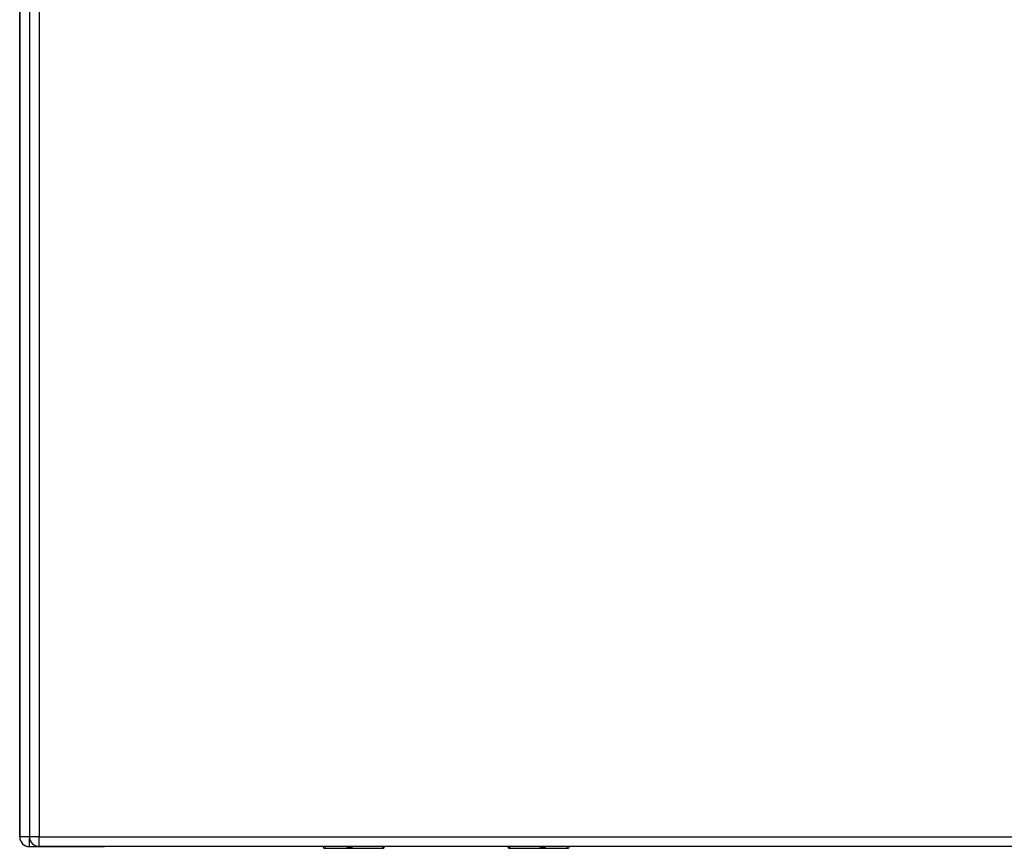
# Model space of a CAD drawing. Header units: inches. Extents: x 23 to 567, y 61 to 264.
# Tile 130 of 256: x 242 to 252, y 145 to 153. Entities that reach past the tile are written whole.
import ezdxf

# ---------------------------------------------------------------- set-up
doc = ezdxf.new("R2010")
doc.units = ezdxf.units.IN
doc.header["$MEASUREMENT"] = 0
doc.layers.add('Visible Edges(ANSI)', color=7, linetype='Continuous', lineweight=25)
doc.layers.add('Visible Tangent Edges(ANSI)', color=7, linetype='Continuous', lineweight=25)

msp = doc.modelspace()

# ---------------------------------------------------------------- linework, layer by layer
at = {"layer": 'Visible Edges(ANSI)'}
for p, q in [((241.969, 176.43), (241.969, 144.71)), ((241.87, 175.735), (241.87, 145.483)), ((241.87, 145.483), (241.87, 175.735)), ((241.87, 144.708), (241.87, 145.483)), ((241.87, 145.483), (241.87, 144.708)), ((241.969, 144.609), (242.736, 144.609)), ((295.673, 144.611), (242.068, 144.611)), ((244.964, 144.609), (242.736, 144.609)), ((245.573, 144.591), (244.983, 144.591)), ((245.589, 144.611), (245.589, 144.607)), ((246.849, 144.609), (245.589, 144.609)), ((246.849, 144.607), (246.849, 144.611)), ((247.454, 144.591), (246.864, 144.591)), ((260.065, 144.609), (247.473, 144.609))]:
    msp.add_line(p, q, dxfattribs=at)
for centre, radius, start, end in [((241.969, 144.708), 0.099, 180, 270), ((242.068, 144.71), 0.099, 180, 270), ((244.983, 144.611), 0.0197, 180.55, 270), ((245.573, 144.607), 0.0157, 270, 0), ((246.864, 144.607), 0.0157, 180, 270), ((247.454, 144.611), 0.0197, 270, 359.45)]:
    msp.add_arc(centre, radius, start, end, dxfattribs=at)
at = {"layer": 'Visible Tangent Edges(ANSI)'}
for p, q in [((242.068, 176.43), (242.068, 144.71)), ((241.969, 144.708), (241.87, 144.708)), ((242.068, 144.71), (241.969, 144.71)), ((241.969, 144.609), (241.969, 144.7)), ((242.068, 144.611), (242.068, 144.71)), ((242.068, 144.71), (295.673, 144.71)), ((244.983, 144.611), (244.983, 144.591)), ((245.573, 144.591), (245.573, 144.611)), ((246.864, 144.611), (246.864, 144.591)), ((247.454, 144.591), (247.454, 144.611))]:
    msp.add_line(p, q, dxfattribs=at)
at = {"layer": 'Visible Tangent Edges(ANSI)', "flags": 128}
for points in [[(245.203, 144.611), (245.204, 144.609), (245.205, 144.608), (245.207, 144.606), (245.209, 144.605), (245.211, 144.604), (245.214, 144.603), (245.217, 144.602), (245.22, 144.601), (245.223, 144.601), (245.227, 144.6), (245.231, 144.6), (245.234, 144.6), (245.238, 144.6), (245.242, 144.6), (245.245, 144.601), (245.249, 144.601), (245.252, 144.602), (245.255, 144.603), (245.258, 144.604), (245.26, 144.605), (245.262, 144.606), (245.263, 144.608), (245.265, 144.609), (245.265, 144.611)], [(245.246, 144.611), (245.245, 144.611), (245.244, 144.61), (245.243, 144.61), (245.242, 144.61), (245.241, 144.61), (245.24, 144.61), (245.239, 144.61), (245.238, 144.61), (245.237, 144.61), (245.236, 144.609), (245.235, 144.609), (245.234, 144.609), (245.233, 144.609), (245.232, 144.609), (245.231, 144.61), (245.23, 144.61), (245.229, 144.61), (245.229, 144.61), (245.228, 144.61), (245.227, 144.61), (245.226, 144.61), (245.225, 144.61), (245.224, 144.611), (245.223, 144.611)], [(247.172, 144.611), (247.173, 144.609), (247.174, 144.608), (247.176, 144.606), (247.177, 144.605), (247.18, 144.604), (247.182, 144.603), (247.185, 144.602), (247.188, 144.601), (247.192, 144.601), (247.195, 144.6), (247.199, 144.6), (247.203, 144.6), (247.207, 144.6), (247.21, 144.6), (247.214, 144.601), (247.217, 144.601), (247.221, 144.602), (247.223, 144.603), (247.226, 144.604), (247.228, 144.605), (247.23, 144.606), (247.232, 144.608), (247.233, 144.609), (247.234, 144.611)], [(247.214, 144.611), (247.213, 144.611), (247.212, 144.61), (247.212, 144.61), (247.211, 144.61), (247.21, 144.61), (247.209, 144.61), (247.208, 144.61), (247.207, 144.61), (247.206, 144.61), (247.205, 144.609), (247.204, 144.609), (247.203, 144.609), (247.202, 144.609), (247.201, 144.609), (247.2, 144.61), (247.199, 144.61), (247.198, 144.61), (247.197, 144.61), (247.196, 144.61), (247.195, 144.61), (247.194, 144.61), (247.193, 144.61), (247.192, 144.611), (247.192, 144.611)]]:
    msp.add_lwpolyline(points, dxfattribs=at)

doc.saveas('drawing.dxf')
